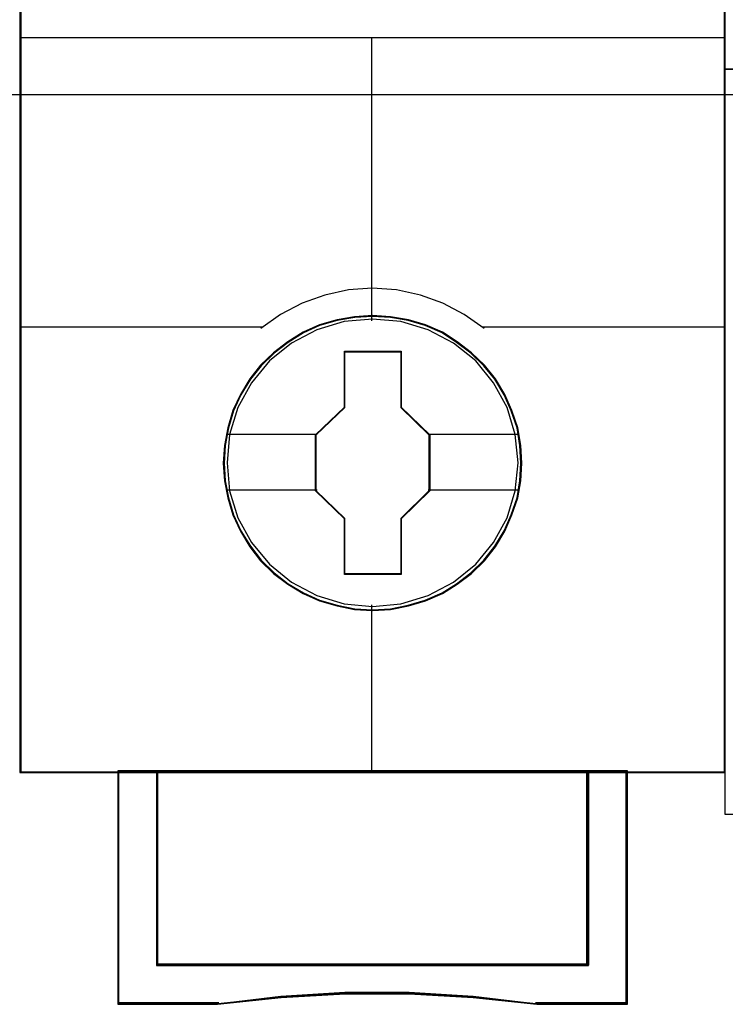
# Model space of a CAD drawing. Extents: x -558982 to 5119495, y -5290134 to 121759.
# Tile 60 of 256: x -478162 to -477982, y -21557 to -21306. Entities that reach past the tile are written whole.
import ezdxf

# ---------------------------------------------------------------- set-up
doc = ezdxf.new("R2010")
doc.units = 0
doc.header["$MEASUREMENT"] = 0
doc.layers.get('0').update_dxf_attribs({"color": 252})
doc.layers.add('45', color=8, linetype='Continuous')
doc.layers.add('50', color=7, linetype='Continuous')

# ---------------------------------------------------------------- blocks, each defined once
blk = doc.blocks.new('*U1042')
at = {"layer": '50', "color": 7}
blk.add_lwpolyline([(61.983887, -137.34823), (386.017439, -137.34823), (386.017439, -183.650891), (61.983887, -183.650891), (61.983887, -137.34823)], dxfattribs=at)
blk = doc.blocks.new('*U1047')
at = {"layer": '45', "color": 7}
for points in [[(169.995071, -119.158183), (152.007787, -119.158183), (152.007787, -200.929979), (169.995071, -200.929979), (169.995071, -119.158183)], [(164.804341, -193.039963), (164.782005, -192.588329), (164.709411, -192.136695), (164.553057, -191.701583), (164.374365, -191.288503), (164.139833, -190.891946), (163.855044, -190.544959), (163.525583, -190.22551), (163.157032, -189.944616), (162.782897, -189.702276), (162.347338, -189.515013), (161.917362, -189.388335), (161.459466, -189.305719), (161.00157, -189.27818), (160.543674, -189.305719), (160.096946, -189.388335), (159.644634, -189.515013), (159.231411, -189.702276), (158.840524, -189.944616), (158.477558, -190.22551), (158.142512, -190.544959), (157.874475, -190.891946), (157.628775, -191.288503), (157.433331, -191.701583), (157.310481, -192.136695), (157.221135, -192.588329), (157.193215, -193.039963), (157.221135, -193.491597), (157.310481, -193.926708), (157.433331, -194.36182), (157.628775, -194.7749), (157.874475, -195.171457), (158.142512, -195.529459), (158.477558, -195.854416), (158.840524, -196.129803), (159.231411, -196.361127), (159.644634, -196.54839), (160.096946, -196.680576), (160.543674, -196.774208), (161.00157, -196.796238), (161.459466, -196.774208), (161.917362, -196.680576), (162.347338, -196.54839), (162.782897, -196.361127), (163.157032, -196.129803), (163.525583, -195.854416), (163.855044, -195.529459), (164.139833, -195.171457), (164.374365, -194.7749), (164.553057, -194.36182), (164.709411, -193.926708), (164.782005, -193.491597), (164.804341, -193.039963)], [(164.804341, -193.039963), (164.782005, -192.588329), (164.709411, -192.136695), (164.553057, -191.701583), (164.374365, -191.288503), (164.139833, -190.891946), (163.855044, -190.544959), (163.525583, -190.22551), (163.157032, -189.944616), (162.782897, -189.702276), (162.347338, -189.515013), (161.917362, -189.388335), (161.459466, -189.305719), (161.00157, -189.27818), (160.543674, -189.305719), (160.096946, -189.388335), (159.644634, -189.515013), (159.231411, -189.702276), (158.840524, -189.944616), (158.477558, -190.22551), (158.142512, -190.544959), (157.874475, -190.891946), (157.628775, -191.288503), (157.433331, -191.701583), (157.310481, -192.136695), (157.221135, -192.588329), (157.193215, -193.039963), (157.221135, -193.491597), (157.310481, -193.926708), (157.433331, -194.36182), (157.628775, -194.7749), (157.874475, -195.171457), (158.142512, -195.529459), (158.477558, -195.854416), (158.840524, -196.129803), (159.231411, -196.361127), (159.644634, -196.54839), (160.096946, -196.680576), (160.543674, -196.774208), (161.00157, -196.796238), (161.459466, -196.774208), (161.917362, -196.680576), (162.347338, -196.54839), (162.782897, -196.361127), (163.157032, -196.129803), (163.525583, -195.854416), (163.855044, -195.529459), (164.139833, -195.171457), (164.374365, -194.7749), (164.553057, -194.36182), (164.709411, -193.926708), (164.782005, -193.491597), (164.804341, -193.039963)], [(164.783133, -193.039949), (164.760913, -192.590542), (164.688699, -192.141135), (164.533161, -191.70817), (164.355404, -191.297127), (164.122097, -190.902525), (163.838796, -190.557249), (163.511055, -190.239376), (163.14443, -189.959866), (162.772251, -189.718721), (162.338967, -189.532382), (161.911237, -189.406328), (161.455734, -189.32412), (161.00023, -189.296717), (160.544726, -189.32412), (160.100332, -189.406328), (159.650384, -189.532382), (159.239319, -189.718721), (158.850475, -189.959866), (158.489405, -190.239376), (158.156109, -190.557249), (157.889473, -190.902525), (157.645056, -191.297127), (157.450634, -191.70817), (157.328426, -192.141135), (157.239547, -192.590542), (157.211772, -193.039949), (157.239547, -193.489357), (157.328426, -193.922322), (157.450634, -194.355287), (157.645056, -194.766331), (157.889473, -195.160932), (158.156109, -195.517169), (158.489405, -195.840523), (158.850475, -196.114552), (159.239319, -196.344736), (159.650384, -196.531076), (160.100332, -196.662609), (160.544726, -196.755779), (161.00023, -196.777702), (161.455734, -196.755779), (161.911237, -196.662609), (162.338967, -196.531076), (162.772251, -196.344736), (163.14443, -196.114552), (163.511055, -195.840523), (163.838796, -195.517169), (164.122097, -195.160932), (164.355404, -194.766331), (164.533161, -194.355287), (164.688699, -193.922322), (164.760913, -193.489357), (164.783133, -193.039949)], [(160.285818, -190.181194), (161.733944, -190.181194), (161.733944, -191.610693), (162.460825, -192.317164), (162.460825, -193.746662), (161.733944, -194.464171), (161.733944, -195.882632), (160.285818, -195.882632), (160.285818, -194.464171), (159.542033, -193.746662), (159.542033, -192.317164), (160.285818, -191.610693), (160.285818, -190.181194)], [(160.285818, -190.181194), (161.733944, -190.181194), (161.733944, -190.181194), (161.733944, -191.610693), (161.733944, -191.610693), (162.460825, -192.317164), (162.460825, -192.317164), (162.460825, -193.746662), (162.460825, -193.746662), (161.733944, -194.464171), (161.733944, -194.464171), (161.733944, -195.882632), (161.733944, -195.882632), (160.285818, -195.882632), (160.285818, -195.882632), (160.285818, -194.464171), (160.285818, -194.464171), (159.542033, -193.746662), (159.542033, -193.746662), (159.542033, -192.317164), (159.542033, -192.317164), (160.285818, -191.610693), (160.285818, -191.610693), (160.285818, -190.181194), (160.285818, -190.181194)], [(160.294242, -190.199731), (161.722639, -190.199731), (161.722639, -191.619935), (162.439616, -192.321811), (162.439616, -193.742015), (161.722639, -194.454858), (161.722639, -195.864095), (160.294242, -195.864095), (160.294242, -194.454858), (159.560591, -193.742015), (159.560591, -192.321811), (160.294242, -191.619935), (160.294242, -190.199731)], [(166.50584, -200.887609), (166.50584, -205.842014), (155.497018, -205.842014), (155.497018, -200.887609), (154.499762, -200.887609), (154.499762, -206.840619), (157.04583, -206.840619), (158.667069, -206.66407), (160.29945, -206.575795), (161.93183, -206.575795), (163.564211, -206.66407), (165.191021, -206.840619), (167.503096, -206.840619), (167.503096, -200.887609), (166.50584, -200.887609)], [(160.995855, -200.887609), (155.493901, -200.887609), (155.493901, -205.850216), (166.508958, -205.850216), (166.508958, -200.887609), (160.995855, -200.887609)], [(166.508958, -205.850216), (166.508958, -200.887609), (160.995855, -200.887609), (155.493901, -200.887609), (155.493901, -205.850216), (166.508958, -205.850216)]]:
    blk.add_lwpolyline(points, close=True, dxfattribs=at)
at = {"layer": '45', "color": 139}
for points in [[(169.995071, -119.158183), (152.007787, -119.158183), (152.007787, -200.929979), (169.995071, -200.929979), (169.995071, -119.158183)], [(164.714206, -193.029158), (164.641625, -192.307459), (164.43505, -191.624323), (164.088896, -190.99077), (163.63108, -190.434345), (163.067185, -189.982594), (162.419542, -189.641026), (161.721652, -189.431678), (160.995846, -189.365568), (160.275623, -189.431678), (159.583316, -189.641026), (158.935674, -189.982594), (158.371778, -190.434345), (157.913962, -190.99077), (157.567808, -191.624323), (157.35565, -192.307459), (157.288652, -193.029158), (157.35565, -193.745349), (157.567808, -194.433994), (157.913962, -195.062038), (158.371778, -195.618463), (158.935674, -196.075723), (159.583316, -196.411781), (160.275623, -196.626638), (160.995846, -196.698257), (161.721652, -196.626638), (162.419542, -196.411781), (163.067185, -196.075723), (163.63108, -195.618463), (164.088896, -195.062038), (164.43505, -194.433994), (164.641625, -193.745349), (164.714206, -193.029158)]]:
    blk.add_lwpolyline(points, close=True, dxfattribs=at)
at = {"layer": '45', "color": 59}
for points in [[(169.976513, -119.179368), (152.026345, -119.179368), (152.026345, -200.908794), (169.976513, -200.908794), (169.976513, -119.179368)], [(166.50584, -200.887609), (166.50584, -205.842014), (155.497018, -205.842014), (155.497018, -200.887609), (154.499762, -200.887609), (154.499762, -206.840619), (157.04583, -206.840619), (158.667069, -206.66407), (160.29945, -206.575795), (161.93183, -206.575795), (163.564211, -206.66407), (165.191021, -206.840619), (167.503096, -206.840619), (167.503096, -200.887609), (166.50584, -200.887609)], [(166.487681, -200.908794), (166.487681, -205.83014), (155.512526, -205.83014), (155.512526, -200.908794), (154.518319, -200.908794), (154.518319, -206.822082), (157.056601, -206.822082), (158.672882, -206.646711), (160.300271, -206.559026), (161.92766, -206.559026), (163.555049, -206.646711), (165.176883, -206.822082), (167.481888, -206.822082), (167.481888, -200.908794), (166.487681, -200.908794)], [(160.995855, -200.887609), (155.493901, -200.887609), (155.493901, -205.850216), (166.508958, -205.850216), (166.508958, -200.887609), (160.995855, -200.887609)], [(166.508958, -205.850216), (166.508958, -200.887609), (160.995855, -200.887609), (155.493901, -200.887609), (155.493901, -205.850216), (166.508958, -205.850216)], [(160.994549, -200.908794), (155.512458, -200.908794), (155.512458, -205.831679), (166.487749, -205.831679), (166.487749, -200.908794), (160.994549, -200.908794)]]:
    blk.add_lwpolyline(points, close=True, dxfattribs=at)
at = {"layer": '45', "color": 139}
for points in [[(152.007787, -182.181175), (169.995071, -182.181175)], [(160.976244, -182.181175), (160.976244, -189.410587)], [(163.847317, -189.603901), (163.332693, -189.249849), (162.795694, -188.958614), (162.219539, -188.753035), (161.609821, -188.621694), (160.99451, -188.58172), (160.390386, -188.621694), (159.780668, -188.753035), (159.204513, -188.958614), (158.656327, -189.249849), (158.15289, -189.603901)], [(152.007787, -189.561531), (158.195307, -189.561531)], [(163.807551, -189.561531), (169.995071, -189.561531)], [(160.976244, -196.653239), (160.976244, -200.929979)], [(154.499762, -200.887609), (154.499762, -206.840619)], [(155.493901, -200.887609), (155.493901, -205.850216)], [(166.466541, -205.850216), (166.466541, -200.887609)], [(167.46068, -200.887609), (167.46068, -206.840619)], [(155.493901, -205.810494), (166.508958, -205.810494)], [(165.196694, -206.840619), (163.566949, -206.639361), (161.931622, -206.538731), (160.296295, -206.538731), (158.660968, -206.639361), (157.036804, -206.840619)], [(157.07922, -206.800897), (154.499762, -206.800897)], [(167.503096, -206.800897), (165.156929, -206.800897)]]:
    blk.add_lwpolyline(points, dxfattribs=at)
at = {"layer": '45', "color": 7}
for points in [[(157.264793, -192.302351), (159.58445, -192.302351)], [(162.418408, -192.302351), (164.730112, -192.302351)], [(157.264793, -193.721752), (159.58445, -193.721752)], [(162.418408, -193.721752), (164.730112, -193.721752)]]:
    blk.add_lwpolyline(points, dxfattribs=at)
at = {"layer": '45', "color": 140}
blk.add_lwpolyline([(166.487749, -205.831679), (166.487749, -200.908794), (160.994549, -200.908794), (155.512458, -200.908794), (155.512458, -205.831679), (166.487749, -205.831679)], close=True, dxfattribs=at)
blk = doc.blocks.new('*U1048')
at = {"layer": '45', "color": 7}
for points in [[(169.995071, -118.993998), (188.008864, -118.993998), (188.008864, -118.993998), (188.008864, -201.999826), (188.008864, -201.999826), (169.995071, -201.999826), (169.995071, -201.999826), (169.995071, -118.993998), (169.995071, -118.993998)], [(169.995071, -182.988857), (188.008864, -182.988857), (169.995071, -182.988857)]]:
    blk.add_lwpolyline(points, close=True, dxfattribs=at)

msp = doc.modelspace()

# ---------------------------------------------------------------- block references
at = {"xscale": 10, "yscale": 10, "zscale": 10}
for name in ['*U1042', '*U1048', '*U1047']:
    msp.add_blockref(name, (-479682.25, -19489.05), dxfattribs=at)

doc.saveas('drawing.dxf')
